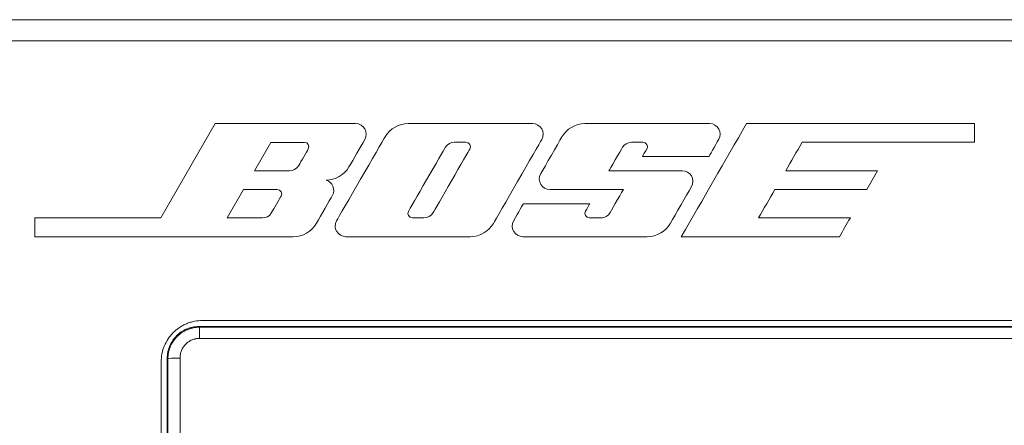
# Model space of a CAD drawing. Header units: millimetres. Extents: x 0 to 2122, y 0 to 1639.
# Tile 8 of 85: x 327 to 367, y 811 to 828. Entities that reach past the tile are written whole.
import ezdxf

# ---------------------------------------------------------------- set-up
doc = ezdxf.new("R2010")
doc.units = ezdxf.units.MM
doc.layers.add('1', color=7, linetype='Continuous', true_color=0xffffff)
doc.layers.add('3', color=7, linetype='Continuous', true_color=0xffffff)

msp = doc.modelspace()

# ---------------------------------------------------------------- linework, layer by layer
at = {"layer": '1', "color": 7, "linetype": 'Continuous', "lineweight": 13}
for p, q in [((741.205, 827.737), (322.205, 827.737)), ((741.205, 826.868), (322.205, 826.868)), ((334.353, 815.137), (407.867, 815.137)), ((334.38, 815.11), (407.877, 815.11)), ((334.38, 814.652), (334.38, 815.11)), ((407.644, 815.387), (334.505, 815.387)), ((407.877, 814.652), (334.38, 814.652)), ((332.805, 813.687), (332.805, 798.087))]:
    msp.add_line(p, q, dxfattribs=at)
msp.add_ellipse((333.581, 813.81), major_axis=(0.5, 0), ratio=0.075105, start_param=1.570798, end_param=3.12409, dxfattribs=at)
for points, knots in [([(332.805, 813.687), (332.805, 813.799), (332.816, 813.91), (332.848, 814.072), (332.862, 814.126), (332.886, 814.206), (332.895, 814.233), (332.913, 814.285), (332.923, 814.311), (332.977, 814.44), (333.029, 814.537), (333.106, 814.653), (333.121, 814.676), (333.155, 814.72), (333.172, 814.742), (333.225, 814.807), (333.262, 814.849), (333.38, 814.966), (333.465, 815.037), (333.581, 815.115), (333.605, 815.13), (333.653, 815.159), (333.677, 815.172), (333.751, 815.212), (333.851, 815.259), (333.955, 815.297), (334.035, 815.321), (334.062, 815.329), (334.116, 815.343), (334.144, 815.349), (334.281, 815.376), (334.393, 815.387), (334.505, 815.387)], [0, 0, 0, 0, 0.125, 0.125, 0.1875, 0.1875, 0.21875, 0.21875, 0.25, 0.25, 0.375, 0.375, 0.40625, 0.40625, 0.4375, 0.4375, 0.5, 0.5, 0.625, 0.625, 0.65625, 0.65625, 0.6875, 0.6875, 0.75, 0.8125, 0.8125, 0.84375, 0.84375, 0.875, 0.875, 1, 1, 1, 1]), ([(333.055, 813.837), (333.055, 813.923), (333.063, 814.007), (333.088, 814.132), (333.098, 814.173), (333.117, 814.234), (333.123, 814.254), (333.138, 814.294), (333.145, 814.314), (333.186, 814.413), (333.225, 814.487), (333.284, 814.575), (333.296, 814.593), (333.322, 814.627), (333.335, 814.644), (333.375, 814.694), (333.404, 814.725), (333.493, 814.815), (333.559, 814.869), (333.647, 814.929), (333.665, 814.94), (333.702, 814.962), (333.72, 814.973), (333.777, 815.003), (333.853, 815.039), (333.933, 815.068), (333.994, 815.087), (334.014, 815.093), (334.056, 815.103), (334.077, 815.108), (334.182, 815.129), (334.267, 815.137), (334.353, 815.137)], [0, 0, 0, 0, 0.125, 0.125, 0.1875, 0.1875, 0.21875, 0.21875, 0.25, 0.25, 0.375, 0.375, 0.40625, 0.40625, 0.4375, 0.4375, 0.5, 0.5, 0.625, 0.625, 0.65625, 0.65625, 0.6875, 0.6875, 0.75, 0.8125, 0.8125, 0.84375, 0.84375, 0.875, 0.875, 1, 1, 1, 1]), ([(333.081, 813.811), (333.081, 813.897), (333.09, 813.981), (333.115, 814.105), (333.125, 814.146), (333.143, 814.208), (333.15, 814.228), (333.165, 814.268), (333.172, 814.288), (333.213, 814.386), (333.253, 814.461), (333.311, 814.549), (333.324, 814.567), (333.349, 814.601), (333.362, 814.618), (333.403, 814.667), (333.431, 814.699), (333.521, 814.789), (333.586, 814.843), (333.675, 814.902), (333.693, 814.914), (333.73, 814.936), (333.748, 814.946), (333.805, 814.976), (333.881, 815.013), (333.961, 815.041), (334.022, 815.06), (334.042, 815.065), (334.084, 815.076), (334.104, 815.081), (334.209, 815.102), (334.294, 815.11), (334.38, 815.11)], [0, 0, 0, 0, 0.125, 0.125, 0.1875, 0.1875, 0.21875, 0.21875, 0.25, 0.25, 0.375, 0.375, 0.40625, 0.40625, 0.4375, 0.4375, 0.5, 0.5, 0.625, 0.625, 0.65625, 0.65625, 0.6875, 0.6875, 0.75, 0.8125, 0.8125, 0.84375, 0.84375, 0.875, 0.875, 1, 1, 1, 1]), ([(334.353, 815.137), (334.359, 815.132), (334.364, 815.126), (334.373, 815.117), (334.377, 815.113), (334.38, 815.11)], [0, 0, 0, 0, 0.630029, 0.630029, 1, 1, 1, 1]), ([(334.38, 814.652), (334.327, 814.652), (334.275, 814.646), (334.21, 814.633), (334.197, 814.63), (334.171, 814.624), (334.133, 814.613), (334.072, 814.591), (334.025, 814.568), (333.99, 814.55), (333.979, 814.543), (333.956, 814.529), (333.945, 814.522), (333.891, 814.485), (333.85, 814.452), (333.795, 814.396), (333.778, 814.377), (333.745, 814.336), (333.729, 814.314), (333.686, 814.249), (333.662, 814.203), (333.632, 814.13), (333.623, 814.105), (333.608, 814.055), (333.602, 814.029), (333.586, 813.953), (333.581, 813.901), (333.581, 813.848)], [0, 0, 0, 0, 0.125, 0.125, 0.15625, 0.15625, 0.1875, 0.25, 0.3125, 0.3125, 0.34375, 0.34375, 0.375, 0.375, 0.5, 0.5, 0.5625, 0.5625, 0.625, 0.625, 0.75, 0.75, 0.8125, 0.8125, 0.875, 0.875, 1, 1, 1, 1]), ([(333.055, 813.837), (333.055, 812.515), (333.055, 811.191), (333.055, 809.203), (333.055, 808.539), (333.055, 807.213), (333.055, 805.886), (333.055, 804.228), (333.055, 803.234), (333.055, 802.571), (333.055, 802.239), (333.055, 800.583), (333.055, 799.259), (333.055, 797.937)], [0, 0, 0, 0, 0.25, 0.25, 0.375, 0.375, 0.5, 0.625, 0.6875, 0.6875, 0.75, 0.75, 1, 1, 1, 1]), ([(333.081, 813.811), (333.078, 813.814), (333.076, 813.817), (333.072, 813.821), (333.071, 813.821), (333.065, 813.827), (333.06, 813.832), (333.055, 813.837)], [0, 0, 0, 0, 0.337215, 0.337215, 0.422864, 0.422864, 1, 1, 1, 1]), ([(333.581, 813.848), (333.581, 812.522), (333.581, 811.196), (333.581, 809.204), (333.581, 808.208), (333.581, 807.212), (333.581, 806.547), (333.581, 806.215), (333.581, 804.554), (333.581, 801.898), (333.581, 799.247), (333.581, 797.922)], [0, 0, 0, 0, 0.25, 0.25, 0.375, 0.4375, 0.4375, 0.5, 0.5, 0.75, 1, 1, 1, 1]), ([(333.081, 797.964), (333.081, 799.282), (333.081, 801.92), (333.081, 804.562), (333.081, 806.215), (333.081, 806.546), (333.081, 807.207), (333.081, 808.199), (333.081, 809.19), (333.081, 811.172), (333.081, 812.492), (333.081, 813.811)], [0, 0, 0, 0, 0.25, 0.5, 0.5, 0.5625, 0.5625, 0.625, 0.75, 0.75, 1, 1, 1, 1])]:
    msp.add_open_spline(points, degree=3, knots=knots, dxfattribs=at)
at = {"layer": '3', "color": 7, "linetype": 'Continuous', "lineweight": 13}
for points in [[(335.03, 823.473), (335.03, 823.473), (332.793, 819.599), (332.793, 819.599)], [(340.792, 823.473), (340.454, 823.473), (335.03, 823.473), (335.03, 823.473)], [(341.167, 822.815), (341.336, 823.106), (341.129, 823.473), (340.792, 823.473)], [(348.441, 822.818), (348.612, 823.114), (348.393, 823.473), (348.055, 823.473)], [(356.853, 823.473), (355.959, 821.925), (355.066, 820.376), (354.172, 818.828)], [(366.217, 823.473), (363.095, 823.473), (359.974, 823.473), (356.853, 823.473)], [(366.217, 822.703), (366.217, 822.96), (366.217, 823.217), (366.217, 823.473)], [(355.304, 822.12), (355.304, 822.12), (355.562, 822.566), (355.714, 822.828)], [(336.638, 821.537), (336.638, 821.537), (337.311, 822.702), (337.311, 822.702)], [(338.849, 822.429), (338.781, 822.309), (338.551, 821.911), (338.46, 821.754)], [(342.963, 819.869), (343.021, 819.97), (344.392, 822.343), (344.475, 822.489)], [(351.198, 821.537), (351.198, 821.537), (351.691, 822.39), (351.755, 822.501)], [(352.765, 822.448), (352.717, 822.36), (352.576, 822.12), (352.576, 822.12)], [(358.464, 821.537), (358.688, 821.926), (358.912, 822.314), (359.137, 822.703)], [(359.137, 822.703), (361.497, 822.703), (363.857, 822.703), (366.217, 822.703)], [(352.576, 822.12), (352.576, 822.12), (355.304, 822.12), (355.304, 822.12)], [(362.236, 821.537), (360.979, 821.537), (359.721, 821.537), (358.464, 821.537)], [(361.79, 820.764), (361.939, 821.021), (362.087, 821.279), (362.236, 821.537)], [(335.521, 819.599), (335.521, 819.599), (336.194, 820.764), (336.194, 820.764)], [(351.793, 820.764), (351.793, 820.764), (351.339, 819.977), (351.252, 819.828)], [(357.345, 819.599), (357.569, 819.987), (357.793, 820.376), (358.017, 820.764)], [(358.017, 820.764), (359.275, 820.764), (360.532, 820.764), (361.79, 820.764)], [(337.732, 820.49), (337.664, 820.37), (337.433, 819.973), (337.342, 819.815)], [(350.415, 820.182), (350.415, 820.182), (347.684, 820.182), (347.684, 820.182)], [(350.235, 819.87), (350.291, 819.972), (350.415, 820.182), (350.415, 820.182)], [(332.793, 819.599), (332.793, 819.599), (327.616, 819.599), (327.616, 819.599)], [(327.616, 819.599), (327.616, 819.599), (327.616, 818.827), (327.616, 818.827)], [(361.117, 819.599), (359.86, 819.599), (358.602, 819.599), (357.345, 819.599)], [(360.672, 818.828), (360.82, 819.085), (360.969, 819.342), (361.117, 819.599)], [(354.172, 818.828), (356.338, 818.828), (358.505, 818.828), (360.672, 818.828)]]:
    msp.add_open_spline(points, degree=3, dxfattribs=at)
for points, knots in [([(348.055, 823.473), (347.717, 823.473), (343.326, 823.473), (342.584, 823.473), (342.201, 823.274), (341.804, 822.589), (340.186, 819.786), (339.835, 819.177), (340.076, 818.828), (340.705, 818.828), (345.088, 818.828), (345.91, 818.828), (346.272, 819.06), (346.631, 819.681), (348.27, 822.522), (348.441, 822.818)], [0, 0, 0, 0, 0.125, 0.125, 0.25, 0.25, 0.375, 0.375, 0.5, 0.5, 0.625, 0.625, 0.75, 0.75, 0.875, 0.875, 0.875, 0.875]), ([(350.216, 823.473), (349.806, 823.473), (349.45, 823.238), (349.091, 822.615), (348.584, 821.733), (348.219, 821.108), (348.458, 820.764), (349.102, 820.764), (351.793, 820.764), (351.793, 820.764)], [0, 0, 0, 0, 0.0384615, 0.0384615, 0.0769231, 0.0769231, 0.1153846, 0.1153846, 0.1538462, 0.1538462, 0.1538462, 0.1538462]), ([(355.714, 822.828), (355.865, 823.091), (355.677, 823.473), (354.98, 823.473), (350.625, 823.473), (350.216, 823.473)], [0.92307692, 0.92307692, 0.92307692, 0.92307692, 0.96153846, 0.96153846, 1, 1, 1, 1]), ([(339.583, 821.15), (339.958, 821.15), (340.336, 821.373), (340.705, 822.01), (340.998, 822.523), (341.167, 822.815)], [0.7272727, 0.7272727, 0.7272727, 0.7272727, 0.8181818, 0.8181818, 0.9090909, 0.9090909, 0.9090909, 0.9090909]), ([(337.311, 822.702), (337.311, 822.702), (338.547, 822.702), (338.834, 822.702), (338.917, 822.549), (338.849, 822.429)], [0.6666667, 0.6666667, 0.6666667, 0.6666667, 0.8333333, 0.8333333, 1, 1, 1, 1]), ([(345.485, 822.428), (345.412, 822.302), (344.055, 819.951), (343.905, 819.688), (343.758, 819.599), (343.443, 819.599), (343.278, 819.599), (342.974, 819.599), (342.904, 819.767), (342.963, 819.869)], [0, 0, 0, 0, 0.125, 0.125, 0.25, 0.25, 0.375, 0.375, 0.5, 0.5, 0.5, 0.5]), ([(344.475, 822.489), (344.559, 822.634), (344.718, 822.703), (344.987, 822.703), (345.191, 822.703), (345.465, 822.703), (345.559, 822.554), (345.485, 822.428)], [0.625, 0.625, 0.625, 0.625, 0.75, 0.75, 0.875, 0.875, 1, 1, 1, 1]), ([(351.755, 822.501), (351.818, 822.611), (351.964, 822.703), (352.289, 822.703), (352.443, 822.703), (352.749, 822.703), (352.814, 822.535), (352.765, 822.448)], [0.6923077, 0.6923077, 0.6923077, 0.6923077, 0.7307692, 0.7307692, 0.7692308, 0.7692308, 0.8076923, 0.8076923, 0.8076923, 0.8076923]), ([(338.46, 821.754), (338.369, 821.596), (338.215, 821.537), (337.953, 821.537), (336.638, 821.537), (336.638, 821.537)], [0.1666667, 0.1666667, 0.1666667, 0.1666667, 0.3333333, 0.3333333, 0.5, 0.5, 0.5, 0.5]), ([(347.684, 820.182), (347.684, 820.182), (347.473, 819.816), (347.103, 819.175), (347.35, 818.828), (347.975, 818.828), (352.36, 818.828), (353.173, 818.828), (353.534, 819.049), (353.922, 819.726), (354.379, 820.523), (354.774, 821.201), (354.525, 821.537), (353.897, 821.537), (351.198, 821.537), (351.198, 821.537)], [0.3846154, 0.3846154, 0.3846154, 0.3846154, 0.4230769, 0.4230769, 0.4615385, 0.4615385, 0.5, 0.5, 0.5384615, 0.5384615, 0.5769231, 0.5769231, 0.6153846, 0.6153846, 0.6538462, 0.6538462, 0.6538462, 0.6538462]), ([(339.186, 819.38), (339.389, 819.731), (339.709, 820.288), (339.984, 820.766), (339.838, 821.071), (339.583, 821.15)], [0.5454545, 0.5454545, 0.5454545, 0.5454545, 0.6363636, 0.6363636, 0.7272727, 0.7272727, 0.7272727, 0.7272727]), ([(336.194, 820.764), (336.194, 820.764), (337.429, 820.764), (337.716, 820.764), (337.8, 820.61), (337.732, 820.49)], [0.6666667, 0.6666667, 0.6666667, 0.6666667, 0.8333333, 0.8333333, 1, 1, 1, 1]), ([(337.342, 819.815), (337.251, 819.658), (337.098, 819.599), (336.836, 819.599), (335.521, 819.599), (335.521, 819.599)], [0.1666667, 0.1666667, 0.1666667, 0.1666667, 0.3333333, 0.3333333, 0.5, 0.5, 0.5, 0.5]), ([(351.252, 819.828), (351.166, 819.677), (351.023, 819.599), (350.713, 819.599), (350.555, 819.599), (350.244, 819.599), (350.179, 819.768), (350.235, 819.87)], [0.1923077, 0.1923077, 0.1923077, 0.1923077, 0.2307692, 0.2307692, 0.2692308, 0.2692308, 0.3076923, 0.3076923, 0.3076923, 0.3076923]), ([(327.616, 818.827), (327.616, 818.827), (337.843, 818.828), (338.615, 818.828), (338.982, 819.028), (339.186, 819.38)], [0.3636364, 0.3636364, 0.3636364, 0.3636364, 0.4545455, 0.4545455, 0.5454545, 0.5454545, 0.5454545, 0.5454545])]:
    msp.add_open_spline(points, degree=3, knots=knots, dxfattribs=at)

doc.saveas('drawing.dxf')
